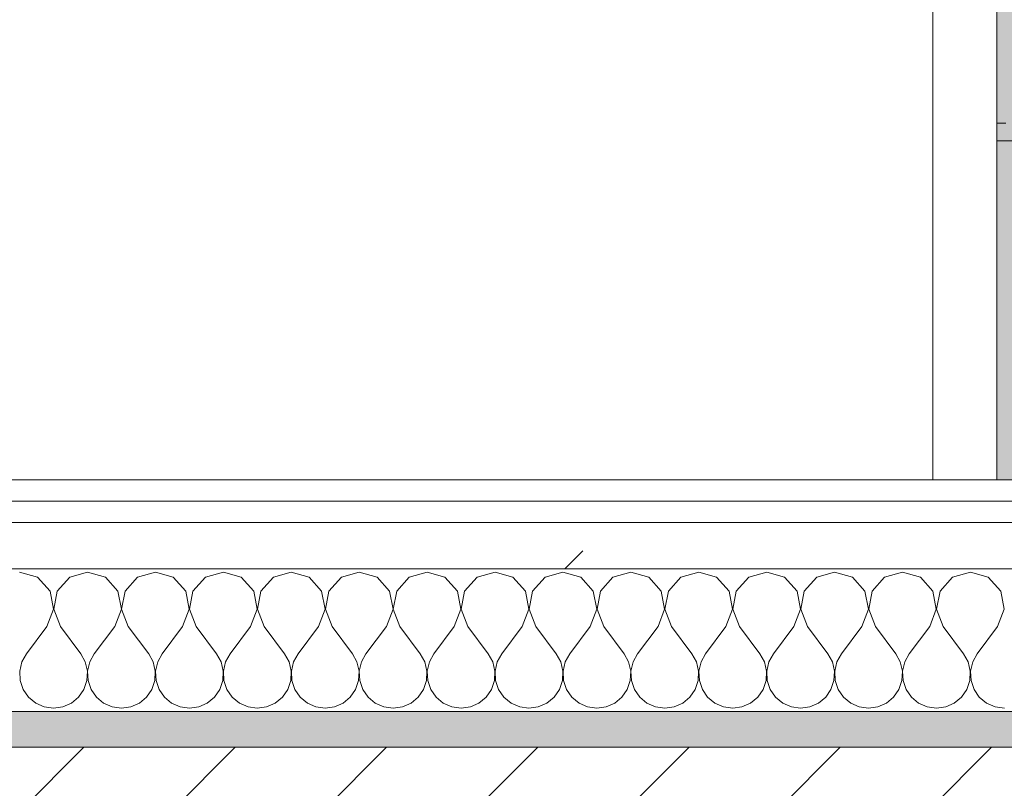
# Model space of a CAD drawing. Header units: millimetres. Extents: x -30280 to 19093, y -19247 to 4746.
# Tile 24 of 166: x -27781 to -27505, y -1216 to -1000. Entities that reach past the tile are written whole.
import ezdxf
from ezdxf.enums import TextEntityAlignment as Align

# ---------------------------------------------------------------- set-up
doc = ezdxf.new("R2010")
doc.units = ezdxf.units.MM
doc.header["$MEASUREMENT"] = 0
doc.linetypes.add('Wipeout_Contour', pattern=[1000, 0, -1000])
for name, color, linetype in [('12_FAÇ_Façana', 7, 'Continuous'), ('Nuevo_05_AUX_Treball', 7, 'Continuous'), ('Nuevo_08_E_Envans secs', 7, 'Continuous'), ('Nuevo_09_EI_Mobiliari cuines', 7, 'Continuous')]:
    doc.layers.add(name, color=color, linetype=linetype)
for name, color, linetype, lineweight, true_color in [('12_FAÇ_Façana_Pluma_Nº__176', 7, 'Continuous', 15, 0x93a0c6), ('Nuevo_05_AUX_Treball_Pluma_Nº__3', 7, 'Continuous', 5, 0xa4a4a4), ('Nuevo_08_E_Envans secs_Pluma_Nº__102', 7, 'Continuous', 5, 0xcccccc), ('Nuevo_08_E_Envans secs_Pluma_Nº__171', 171, 'Continuous', 13, 0xaaaaff), ('Nuevo_08_E_Envans secs_Pluma_Nº__177', 7, 'Continuous', 15, 0xf7e046)]:
    doc.layers.add(name, color=color, linetype=linetype, lineweight=lineweight, true_color=true_color)
for name, color, linetype, lineweight in [('12_FAÇ_Façana_Pluma_Nº__2', 8, 'Continuous', 5), ('12_FAÇ_Façana_Pluma_Nº__7', 7, 'Continuous', 5), ('Nuevo_08_E_Envans secs_Pluma_Nº__1', 7, 'Continuous', 5), ('Nuevo_09_EI_Mobiliari cuines_Pluma_Nº__1', 7, 'Continuous', 5), ('Nuevo_Sellos de Zona Archicad_Pluma_Nº__1', 7, 'Continuous', 5)]:
    doc.layers.add(name, color=color, linetype=linetype, lineweight=lineweight)
doc.styles.add('Estilo_Generado_1', font='txt')
pattern_1 = [(45, (0, 0), (-183.8478, 183.8478), [195, -65]), (45, (7e-14, 183.85), (-183.8478, 183.8478), [195, -65])]

# ---------------------------------------------------------------- blocks, each defined once
blk = doc.blocks.new('Planta 1_Office-descans_1_1', base_point=(-21810.76, 369.94))
at = {"layer": 'Nuevo_05_AUX_Treball', "linetype": 'Continuous', "lineweight": 0, "true_color": 0xfee7e7}
blk.add_hatch(color=7, dxfattribs=at).paths.add_polyline_path([(-27904.85, 1554.85), (-27904.85, -1128.98), (-25366.43, -1128.98), (-25366.43, -1193.98), (-25366.43, -1208.98), (-24166.43, -1208.98), (-24166.43, -1193.98), (-24166.43, -1128.98), (-20233.93, -1128.98), (-20233.93, -1193.98), (-20233.93, -1208.98), (-19033.93, -1208.98), (-19033.93, -1193.98), (-19033.93, -1128.98), (-18136.43, -1128.98), (-18136.43, -1193.98), (-16936.43, -1193.98), (-16936.43, -1128.98), (-16136.43, -1128.98), (-16136.43, 1554.85), (-16930.05, 1554.85), (-16930.05, 1630.85), (-26863.49, 1630.85), (-26863.49, 1554.85)])
at = {"layer": 'Nuevo_05_AUX_Treball_Pluma_Nº__3', "color": 253, "linetype": 'Continuous', "lineweight": 5, "true_color": 0xa4a4a4, "flags": 128}
blk.add_lwpolyline([(-27904.85, 1554.85), (-27904.85, -1128.98), (-25366.43, -1128.98), (-25366.43, -1193.98), (-25366.43, -1208.98), (-24166.43, -1208.98), (-24166.43, -1193.98), (-24166.43, -1128.98), (-20233.93, -1128.98), (-20233.93, -1193.98), (-20233.93, -1208.98), (-19033.93, -1208.98), (-19033.93, -1193.98), (-19033.93, -1128.98), (-18136.43, -1128.98), (-18136.43, -1193.98), (-16936.43, -1193.98), (-16936.43, -1128.98), (-16136.43, -1128.98), (-16136.43, 1554.85), (-16930.05, 1554.85), (-16930.05, 1630.85), (-26863.49, 1630.85), (-26863.49, 1554.85)], close=True, dxfattribs=at)
at = {"layer": 'Nuevo_Sellos de Zona Archicad_Pluma_Nº__1', "color": 7, "lineweight": 5, "style": 'Estilo_Generado_1'}
for tag, p in [('ROOM_NAME', (-21810.76, 311.79)), ('ROOM_NUMBER', (-21810.76, 87.39)), ('ROOM_AREA', (-21810.76, -139.98))]:
    blk.add_attdef(tag, text='', height=120, dxfattribs=at).set_placement(p, align=Align.TOP_LEFT)
blk = doc.blocks.new('Muro_4_1', base_point=(-28050.85, -1193.98))
at = {"layer": '12_FAÇ_Façana_Pluma_Nº__176', "linetype": 'Continuous', "lineweight": 0, "true_color": 0x495063}
blk.add_hatch(color=251, dxfattribs=at).paths.add_polyline_path([(-25366.43, -1193.98), (-28050.85, -1193.98), (-28043.72, -1203.98), (-25366.43, -1203.98)])
at = {"layer": '12_FAÇ_Façana_Pluma_Nº__2', "linetype": 'Continuous', "lineweight": 5}
h = blk.add_hatch(dxfattribs=at)
h.set_pattern_fill('Ceramic_0001', color=8, style=0, pattern_type=2)
h.set_pattern_definition([(45, (0, 0), (-21.213203, 21.213203), [])])
h.paths.add_polyline_path([(-27890.45, -1418.98), (-25366.43, -1418.98), (-25366.43, -1203.98), (-28043.72, -1203.98)])
at = {"layer": '12_FAÇ_Façana_Pluma_Nº__7', "color": 7, "linetype": 'Continuous', "lineweight": 5}
blk.add_line((-25366.43, -1203.98), (-28043.72, -1203.98), dxfattribs=at)
at = {"layer": '12_FAÇ_Façana_Pluma_Nº__7', "color": 7, "linetype": 'Continuous', "lineweight": 5, "flags": 128}
blk.add_lwpolyline([(-25366.43, -1193.98), (-28050.85, -1193.98)], dxfattribs=at)
blk = doc.blocks.new('*X452')
at = {"layer": 'Nuevo_08_E_Envans secs_Pluma_Nº__102', "color": 254, "linetype": 'Continuous', "lineweight": 5, "true_color": 0xcccccc}
for p, q in [((-27775.95, -1156.35), (-27780.95, -1154.93)), ((-27772.43, -1160.19), (-27775.95, -1156.35)), ((-27766.91, -1156.35), (-27770.42, -1160.19)), ((-27761.9, -1154.93), (-27766.91, -1156.35)), ((-27756.9, -1156.35), (-27761.9, -1154.93)), ((-27753.39, -1160.19), (-27756.9, -1156.35)), ((-27747.86, -1156.35), (-27751.38, -1160.19)), ((-27742.86, -1154.93), (-27747.86, -1156.35)), ((-27737.85, -1156.35), (-27742.86, -1154.93)), ((-27734.34, -1160.19), (-27737.85, -1156.35)), ((-27728.82, -1156.35), (-27732.33, -1160.19)), ((-27723.81, -1154.93), (-27728.82, -1156.35)), ((-27718.8, -1156.35), (-27723.81, -1154.93)), ((-27715.29, -1160.19), (-27718.8, -1156.35)), ((-27709.77, -1156.35), (-27713.28, -1160.19)), ((-27704.76, -1154.93), (-27709.77, -1156.35)), ((-27699.75, -1156.35), (-27704.76, -1154.93)), ((-27696.24, -1160.19), (-27699.75, -1156.35)), ((-27690.72, -1156.35), (-27694.23, -1160.19)), ((-27685.71, -1154.93), (-27690.72, -1156.35)), ((-27680.71, -1156.35), (-27685.71, -1154.93)), ((-27677.2, -1160.19), (-27680.71, -1156.35)), ((-27671.67, -1156.35), (-27675.19, -1160.19)), ((-27666.67, -1154.93), (-27671.67, -1156.35)), ((-27661.66, -1156.35), (-27666.67, -1154.93)), ((-27658.15, -1160.19), (-27661.66, -1156.35)), ((-27652.63, -1156.35), (-27656.14, -1160.19)), ((-27647.62, -1154.93), (-27652.63, -1156.35)), ((-27642.61, -1156.35), (-27647.62, -1154.93)), ((-27639.1, -1160.19), (-27642.61, -1156.35)), ((-27633.58, -1156.35), (-27637.09, -1160.19)), ((-27628.57, -1154.93), (-27633.58, -1156.35)), ((-27623.56, -1156.35), (-27628.57, -1154.93)), ((-27620.05, -1160.19), (-27623.56, -1156.35)), ((-27614.53, -1156.35), (-27618.04, -1160.19)), ((-27609.52, -1154.93), (-27614.53, -1156.35)), ((-27604.52, -1156.35), (-27609.52, -1154.93)), ((-27601.01, -1160.19), (-27604.52, -1156.35)), ((-27595.48, -1156.35), (-27598.99, -1160.19)), ((-27590.48, -1154.93), (-27595.48, -1156.35)), ((-27585.47, -1156.35), (-27590.48, -1154.93)), ((-27581.96, -1160.19), (-27585.47, -1156.35)), ((-27576.44, -1156.35), (-27579.95, -1160.19)), ((-27571.43, -1154.93), (-27576.44, -1156.35)), ((-27566.42, -1156.35), (-27571.43, -1154.93)), ((-27562.91, -1160.19), (-27566.42, -1156.35)), ((-27557.39, -1156.35), (-27560.9, -1160.19)), ((-27552.38, -1154.93), (-27557.39, -1156.35)), ((-27547.37, -1156.35), (-27552.38, -1154.93)), ((-27543.86, -1160.19), (-27547.37, -1156.35)), ((-27538.34, -1156.35), (-27541.85, -1160.19)), ((-27533.33, -1154.93), (-27538.34, -1156.35)), ((-27528.33, -1156.35), (-27533.33, -1154.93)), ((-27524.81, -1160.19), (-27528.33, -1156.35)), ((-27519.29, -1156.35), (-27522.8, -1160.19)), ((-27514.29, -1154.93), (-27519.29, -1156.35)), ((-27509.28, -1156.35), (-27514.29, -1154.93)), ((-27505.77, -1160.19), (-27509.28, -1156.35)), ((-27771.47, -1165.31), (-27772.43, -1160.19)), ((-27770.42, -1160.19), (-27771.39, -1165.31)), ((-27752.42, -1165.31), (-27753.39, -1160.19)), ((-27751.38, -1160.19), (-27752.34, -1165.31)), ((-27733.37, -1165.31), (-27734.34, -1160.19)), ((-27732.33, -1160.19), (-27733.29, -1165.31)), ((-27714.32, -1165.31), (-27715.29, -1160.19)), ((-27713.28, -1160.19), (-27714.25, -1165.31)), ((-27695.28, -1165.31), (-27696.24, -1160.19)), ((-27694.23, -1160.19), (-27695.2, -1165.31)), ((-27676.23, -1165.31), (-27677.2, -1160.19)), ((-27675.19, -1160.19), (-27676.15, -1165.31)), ((-27657.18, -1165.31), (-27658.15, -1160.19)), ((-27656.14, -1160.19), (-27657.1, -1165.31)), ((-27638.13, -1165.31), (-27639.1, -1160.19)), ((-27637.09, -1160.19), (-27638.06, -1165.31)), ((-27619.09, -1165.31), (-27620.05, -1160.19)), ((-27618.04, -1160.19), (-27619.01, -1165.31)), ((-27600.04, -1165.31), (-27601.01, -1160.19)), ((-27598.99, -1160.19), (-27599.96, -1165.31)), ((-27580.99, -1165.31), (-27581.96, -1160.19)), ((-27579.95, -1160.19), (-27580.91, -1165.31)), ((-27561.94, -1165.31), (-27562.91, -1160.19)), ((-27560.9, -1160.19), (-27561.87, -1165.31)), ((-27542.9, -1165.31), (-27543.86, -1160.19)), ((-27541.85, -1160.19), (-27542.82, -1165.31)), ((-27523.85, -1165.31), (-27524.81, -1160.19)), ((-27522.8, -1160.19), (-27523.77, -1165.31)), ((-27504.8, -1165.31), (-27505.77, -1160.19)), ((-27773.33, -1170.17), (-27771.47, -1165.31)), ((-27771.39, -1165.31), (-27769.52, -1170.17)), ((-27754.29, -1170.17), (-27752.42, -1165.31)), ((-27752.34, -1165.31), (-27750.48, -1170.17)), ((-27735.24, -1170.17), (-27733.37, -1165.31)), ((-27733.29, -1165.31), (-27731.43, -1170.17)), ((-27716.19, -1170.17), (-27714.32, -1165.31)), ((-27714.25, -1165.31), (-27712.38, -1170.17)), ((-27697.14, -1170.17), (-27695.28, -1165.31)), ((-27695.2, -1165.31), (-27693.33, -1170.17)), ((-27678.1, -1170.17), (-27676.23, -1165.31)), ((-27676.15, -1165.31), (-27674.29, -1170.17)), ((-27659.05, -1170.17), (-27657.18, -1165.31)), ((-27657.1, -1165.31), (-27655.24, -1170.17)), ((-27640, -1170.17), (-27638.13, -1165.31)), ((-27638.06, -1165.31), (-27636.19, -1170.17)), ((-27620.95, -1170.17), (-27619.09, -1165.31)), ((-27619.01, -1165.31), (-27617.14, -1170.17)), ((-27601.9, -1170.17), (-27600.04, -1165.31)), ((-27599.96, -1165.31), (-27598.1, -1170.17)), ((-27582.86, -1170.17), (-27580.99, -1165.31)), ((-27580.91, -1165.31), (-27579.05, -1170.17)), ((-27563.81, -1170.17), (-27561.94, -1165.31)), ((-27561.87, -1165.31), (-27560, -1170.17)), ((-27544.76, -1170.17), (-27542.9, -1165.31)), ((-27542.82, -1165.31), (-27540.95, -1170.17)), ((-27525.71, -1170.17), (-27523.85, -1165.31)), ((-27523.77, -1165.31), (-27521.9, -1170.17)), ((-27506.67, -1170.17), (-27504.8, -1165.31)), ((-27773.33, -1170.17), (-27779.05, -1177.79)), ((-27769.52, -1170.17), (-27763.81, -1177.79)), ((-27754.29, -1170.17), (-27760, -1177.79)), ((-27750.48, -1170.17), (-27744.76, -1177.79)), ((-27735.24, -1170.17), (-27740.95, -1177.79)), ((-27731.43, -1170.17), (-27725.71, -1177.79)), ((-27716.19, -1170.17), (-27721.9, -1177.79)), ((-27712.38, -1170.17), (-27706.67, -1177.79)), ((-27697.14, -1170.17), (-27702.86, -1177.79)), ((-27693.33, -1170.17), (-27687.62, -1177.79)), ((-27678.1, -1170.17), (-27683.81, -1177.79)), ((-27674.29, -1170.17), (-27668.57, -1177.79)), ((-27659.05, -1170.17), (-27664.76, -1177.79)), ((-27655.24, -1170.17), (-27649.52, -1177.79)), ((-27640, -1170.17), (-27645.71, -1177.79)), ((-27636.19, -1170.17), (-27630.48, -1177.79)), ((-27620.95, -1170.17), (-27626.67, -1177.79)), ((-27617.14, -1170.17), (-27611.43, -1177.79)), ((-27601.9, -1170.17), (-27607.62, -1177.79)), ((-27598.1, -1170.17), (-27592.38, -1177.79)), ((-27582.86, -1170.17), (-27588.57, -1177.79)), ((-27579.05, -1170.17), (-27573.33, -1177.79)), ((-27563.81, -1170.17), (-27569.52, -1177.79)), ((-27560, -1170.17), (-27554.29, -1177.79)), ((-27544.76, -1170.17), (-27550.48, -1177.79)), ((-27540.95, -1170.17), (-27535.24, -1177.79)), ((-27525.71, -1170.17), (-27531.43, -1177.79)), ((-27521.9, -1170.17), (-27516.19, -1177.79)), ((-27506.67, -1170.17), (-27512.38, -1177.79)), ((-27779.05, -1177.79), (-27780.32, -1180.08)), ((-27762.54, -1180.08), (-27763.81, -1177.79)), ((-27760, -1177.79), (-27761.27, -1180.08)), ((-27743.49, -1180.08), (-27744.76, -1177.79)), ((-27740.95, -1177.79), (-27742.22, -1180.08)), ((-27724.44, -1180.08), (-27725.71, -1177.79)), ((-27721.9, -1177.79), (-27723.18, -1180.08)), ((-27705.4, -1180.08), (-27706.67, -1177.79)), ((-27702.86, -1177.79), (-27704.13, -1180.08)), ((-27686.35, -1180.08), (-27687.62, -1177.79)), ((-27683.81, -1177.79), (-27685.08, -1180.08)), ((-27667.3, -1180.08), (-27668.57, -1177.79)), ((-27664.76, -1177.79), (-27666.03, -1180.08)), ((-27648.25, -1180.08), (-27649.52, -1177.79)), ((-27645.71, -1177.79), (-27646.99, -1180.08)), ((-27629.2, -1180.08), (-27630.48, -1177.79)), ((-27626.67, -1177.79), (-27627.94, -1180.08)), ((-27610.16, -1180.08), (-27611.43, -1177.79)), ((-27607.62, -1177.79), (-27608.89, -1180.08)), ((-27591.11, -1180.08), (-27592.38, -1177.79)), ((-27588.57, -1177.79), (-27589.84, -1180.08)), ((-27572.06, -1180.08), (-27573.33, -1177.79)), ((-27569.52, -1177.79), (-27570.8, -1180.08)), ((-27553.01, -1180.08), (-27554.29, -1177.79)), ((-27550.48, -1177.79), (-27551.75, -1180.08)), ((-27533.97, -1180.08), (-27535.24, -1177.79)), ((-27531.43, -1177.79), (-27532.7, -1180.08)), ((-27514.92, -1180.08), (-27516.19, -1177.79)), ((-27512.38, -1177.79), (-27513.65, -1180.08)), ((-27780.32, -1180.08), (-27780.91, -1182.64)), ((-27761.94, -1182.64), (-27762.54, -1180.08)), ((-27761.27, -1180.08), (-27761.87, -1182.64)), ((-27742.9, -1182.64), (-27743.49, -1180.08)), ((-27742.22, -1180.08), (-27742.82, -1182.64)), ((-27723.85, -1182.64), (-27724.44, -1180.08)), ((-27723.18, -1180.08), (-27723.77, -1182.64)), ((-27704.8, -1182.64), (-27705.4, -1180.08)), ((-27704.13, -1180.08), (-27704.72, -1182.64)), ((-27685.75, -1182.64), (-27686.35, -1180.08)), ((-27685.08, -1180.08), (-27685.68, -1182.64)), ((-27666.71, -1182.64), (-27667.3, -1180.08)), ((-27666.03, -1180.08), (-27666.63, -1182.64)), ((-27647.66, -1182.64), (-27648.25, -1180.08)), ((-27646.99, -1180.08), (-27647.58, -1182.64)), ((-27628.61, -1182.64), (-27629.2, -1180.08)), ((-27627.94, -1180.08), (-27628.53, -1182.64)), ((-27609.56, -1182.64), (-27610.16, -1180.08)), ((-27608.89, -1180.08), (-27609.49, -1182.64)), ((-27590.51, -1182.64), (-27591.11, -1180.08)), ((-27589.84, -1180.08), (-27590.44, -1182.64)), ((-27571.47, -1182.64), (-27572.06, -1180.08)), ((-27570.8, -1180.08), (-27571.39, -1182.64)), ((-27552.42, -1182.64), (-27553.01, -1180.08)), ((-27551.75, -1180.08), (-27552.34, -1182.64)), ((-27533.37, -1182.64), (-27533.97, -1180.08)), ((-27532.7, -1180.08), (-27533.29, -1182.64)), ((-27514.32, -1182.64), (-27514.92, -1180.08)), ((-27513.65, -1180.08), (-27514.25, -1182.64)), ((-27780.91, -1182.64), (-27780.79, -1185.27)), ((-27762.07, -1185.27), (-27761.94, -1182.64)), ((-27761.87, -1182.64), (-27761.74, -1185.27)), ((-27743.02, -1185.27), (-27742.9, -1182.64)), ((-27742.82, -1182.64), (-27742.69, -1185.27)), ((-27723.98, -1185.27), (-27723.85, -1182.64)), ((-27723.77, -1182.64), (-27723.64, -1185.27)), ((-27704.93, -1185.27), (-27704.8, -1182.64)), ((-27704.72, -1182.64), (-27704.6, -1185.27)), ((-27685.88, -1185.27), (-27685.75, -1182.64)), ((-27685.68, -1182.64), (-27685.55, -1185.27)), ((-27666.83, -1185.27), (-27666.71, -1182.64)), ((-27666.63, -1182.64), (-27666.5, -1185.27)), ((-27647.78, -1185.27), (-27647.66, -1182.64)), ((-27647.58, -1182.64), (-27647.45, -1185.27)), ((-27628.74, -1185.27), (-27628.61, -1182.64)), ((-27628.53, -1182.64), (-27628.41, -1185.27)), ((-27609.69, -1185.27), (-27609.56, -1182.64)), ((-27609.49, -1182.64), (-27609.36, -1185.27)), ((-27590.64, -1185.27), (-27590.51, -1182.64)), ((-27590.44, -1182.64), (-27590.31, -1185.27)), ((-27571.59, -1185.27), (-27571.47, -1182.64)), ((-27571.39, -1182.64), (-27571.26, -1185.27)), ((-27552.55, -1185.27), (-27552.42, -1182.64)), ((-27552.34, -1182.64), (-27552.22, -1185.27)), ((-27533.5, -1185.27), (-27533.37, -1182.64)), ((-27533.29, -1182.64), (-27533.17, -1185.27)), ((-27514.45, -1185.27), (-27514.32, -1182.64)), ((-27514.25, -1182.64), (-27514.12, -1185.27)), ((-27780.79, -1185.27), (-27779.95, -1187.76)), ((-27762.91, -1187.76), (-27762.07, -1185.27)), ((-27761.74, -1185.27), (-27760.9, -1187.76)), ((-27743.86, -1187.76), (-27743.02, -1185.27)), ((-27742.69, -1185.27), (-27741.85, -1187.76)), ((-27724.81, -1187.76), (-27723.98, -1185.27)), ((-27723.64, -1185.27), (-27722.8, -1187.76)), ((-27705.77, -1187.76), (-27704.93, -1185.27)), ((-27704.6, -1185.27), (-27703.76, -1187.76)), ((-27686.72, -1187.76), (-27685.88, -1185.27)), ((-27685.55, -1185.27), (-27684.71, -1187.76)), ((-27667.67, -1187.76), (-27666.83, -1185.27)), ((-27666.5, -1185.27), (-27665.66, -1187.76)), ((-27648.62, -1187.76), (-27647.78, -1185.27)), ((-27647.45, -1185.27), (-27646.61, -1187.76)), ((-27629.58, -1187.76), (-27628.74, -1185.27)), ((-27628.41, -1185.27), (-27627.57, -1187.76)), ((-27610.53, -1187.76), (-27609.69, -1185.27)), ((-27609.36, -1185.27), (-27608.52, -1187.76)), ((-27591.48, -1187.76), (-27590.64, -1185.27)), ((-27590.31, -1185.27), (-27589.47, -1187.76)), ((-27572.43, -1187.76), (-27571.59, -1185.27)), ((-27571.26, -1185.27), (-27570.42, -1187.76)), ((-27553.39, -1187.76), (-27552.55, -1185.27)), ((-27552.22, -1185.27), (-27551.38, -1187.76)), ((-27534.34, -1187.76), (-27533.5, -1185.27)), ((-27533.17, -1185.27), (-27532.33, -1187.76)), ((-27515.29, -1187.76), (-27514.45, -1185.27)), ((-27514.12, -1185.27), (-27513.28, -1187.76)), ((-27779.95, -1187.76), (-27778.46, -1189.92)), ((-27778.46, -1189.92), (-27776.44, -1191.6)), ((-27766.42, -1191.6), (-27764.4, -1189.92)), ((-27764.4, -1189.92), (-27762.91, -1187.76)), ((-27760.9, -1187.76), (-27759.41, -1189.92)), ((-27759.41, -1189.92), (-27757.39, -1191.6)), ((-27747.37, -1191.6), (-27745.35, -1189.92)), ((-27745.35, -1189.92), (-27743.86, -1187.76)), ((-27741.85, -1187.76), (-27740.36, -1189.92)), ((-27740.36, -1189.92), (-27738.34, -1191.6)), ((-27728.33, -1191.6), (-27726.3, -1189.92)), ((-27726.3, -1189.92), (-27724.81, -1187.76)), ((-27722.8, -1187.76), (-27721.32, -1189.92)), ((-27721.32, -1189.92), (-27719.29, -1191.6)), ((-27709.28, -1191.6), (-27707.26, -1189.92)), ((-27707.26, -1189.92), (-27705.77, -1187.76)), ((-27703.76, -1187.76), (-27702.27, -1189.92)), ((-27702.27, -1189.92), (-27700.25, -1191.6)), ((-27690.23, -1191.6), (-27688.21, -1189.92)), ((-27688.21, -1189.92), (-27686.72, -1187.76)), ((-27684.71, -1187.76), (-27683.22, -1189.92)), ((-27683.22, -1189.92), (-27681.2, -1191.6)), ((-27671.18, -1191.6), (-27669.16, -1189.92)), ((-27669.16, -1189.92), (-27667.67, -1187.76)), ((-27665.66, -1187.76), (-27664.17, -1189.92)), ((-27664.17, -1189.92), (-27662.15, -1191.6)), ((-27652.14, -1191.6), (-27650.11, -1189.92)), ((-27650.11, -1189.92), (-27648.62, -1187.76)), ((-27646.61, -1187.76), (-27645.13, -1189.92)), ((-27645.13, -1189.92), (-27643.1, -1191.6)), ((-27633.09, -1191.6), (-27631.06, -1189.92)), ((-27631.06, -1189.92), (-27629.58, -1187.76)), ((-27627.57, -1187.76), (-27626.08, -1189.92)), ((-27626.08, -1189.92), (-27624.05, -1191.6)), ((-27614.04, -1191.6), (-27612.02, -1189.92)), ((-27612.02, -1189.92), (-27610.53, -1187.76)), ((-27608.52, -1187.76), (-27607.03, -1189.92)), ((-27607.03, -1189.92), (-27605.01, -1191.6)), ((-27594.99, -1191.6), (-27592.97, -1189.92)), ((-27592.97, -1189.92), (-27591.48, -1187.76)), ((-27589.47, -1187.76), (-27587.98, -1189.92)), ((-27587.98, -1189.92), (-27585.96, -1191.6)), ((-27575.95, -1191.6), (-27573.92, -1189.92)), ((-27573.92, -1189.92), (-27572.43, -1187.76)), ((-27570.42, -1187.76), (-27568.94, -1189.92)), ((-27568.94, -1189.92), (-27566.91, -1191.6)), ((-27556.9, -1191.6), (-27554.87, -1189.92)), ((-27554.87, -1189.92), (-27553.39, -1187.76)), ((-27551.38, -1187.76), (-27549.89, -1189.92)), ((-27549.89, -1189.92), (-27547.86, -1191.6)), ((-27537.85, -1191.6), (-27535.83, -1189.92)), ((-27535.83, -1189.92), (-27534.34, -1187.76)), ((-27532.33, -1187.76), (-27530.84, -1189.92)), ((-27530.84, -1189.92), (-27528.82, -1191.6)), ((-27518.8, -1191.6), (-27516.78, -1189.92)), ((-27516.78, -1189.92), (-27515.29, -1187.76)), ((-27513.28, -1187.76), (-27511.79, -1189.92)), ((-27511.79, -1189.92), (-27509.77, -1191.6)), ((-27776.44, -1191.6), (-27774.03, -1192.66)), ((-27774.03, -1192.66), (-27771.43, -1193.02)), ((-27771.43, -1193.02), (-27768.83, -1192.66)), ((-27768.83, -1192.66), (-27766.42, -1191.6)), ((-27757.39, -1191.6), (-27754.98, -1192.66)), ((-27754.98, -1192.66), (-27752.38, -1193.02)), ((-27752.38, -1193.02), (-27749.78, -1192.66)), ((-27749.78, -1192.66), (-27747.37, -1191.6)), ((-27738.34, -1191.6), (-27735.94, -1192.66)), ((-27735.94, -1192.66), (-27733.33, -1193.02)), ((-27733.33, -1193.02), (-27730.73, -1192.66)), ((-27730.73, -1192.66), (-27728.33, -1191.6)), ((-27719.29, -1191.6), (-27716.89, -1192.66)), ((-27716.89, -1192.66), (-27714.29, -1193.02)), ((-27714.29, -1193.02), (-27711.68, -1192.66)), ((-27711.68, -1192.66), (-27709.28, -1191.6)), ((-27700.25, -1191.6), (-27697.84, -1192.66)), ((-27697.84, -1192.66), (-27695.24, -1193.02)), ((-27695.24, -1193.02), (-27692.64, -1192.66)), ((-27692.64, -1192.66), (-27690.23, -1191.6)), ((-27681.2, -1191.6), (-27678.79, -1192.66)), ((-27678.79, -1192.66), (-27676.19, -1193.02)), ((-27676.19, -1193.02), (-27673.59, -1192.66)), ((-27673.59, -1192.66), (-27671.18, -1191.6)), ((-27662.15, -1191.6), (-27659.75, -1192.66)), ((-27659.75, -1192.66), (-27657.14, -1193.02)), ((-27657.14, -1193.02), (-27654.54, -1192.66)), ((-27654.54, -1192.66), (-27652.14, -1191.6)), ((-27643.1, -1191.6), (-27640.7, -1192.66)), ((-27640.7, -1192.66), (-27638.1, -1193.02)), ((-27638.1, -1193.02), (-27635.49, -1192.66)), ((-27635.49, -1192.66), (-27633.09, -1191.6)), ((-27624.05, -1191.6), (-27621.65, -1192.66)), ((-27621.65, -1192.66), (-27619.05, -1193.02)), ((-27619.05, -1193.02), (-27616.45, -1192.66)), ((-27616.45, -1192.66), (-27614.04, -1191.6)), ((-27605.01, -1191.6), (-27602.6, -1192.66)), ((-27602.6, -1192.66), (-27600, -1193.02)), ((-27600, -1193.02), (-27597.4, -1192.66)), ((-27597.4, -1192.66), (-27594.99, -1191.6)), ((-27585.96, -1191.6), (-27583.55, -1192.66)), ((-27583.55, -1192.66), (-27580.95, -1193.02)), ((-27580.95, -1193.02), (-27578.35, -1192.66)), ((-27578.35, -1192.66), (-27575.95, -1191.6)), ((-27566.91, -1191.6), (-27564.51, -1192.66)), ((-27564.51, -1192.66), (-27561.9, -1193.02)), ((-27561.9, -1193.02), (-27559.3, -1192.66)), ((-27559.3, -1192.66), (-27556.9, -1191.6)), ((-27547.86, -1191.6), (-27545.46, -1192.66)), ((-27545.46, -1192.66), (-27542.86, -1193.02)), ((-27542.86, -1193.02), (-27540.25, -1192.66)), ((-27540.25, -1192.66), (-27537.85, -1191.6)), ((-27528.82, -1191.6), (-27526.41, -1192.66)), ((-27526.41, -1192.66), (-27523.81, -1193.02)), ((-27523.81, -1193.02), (-27521.21, -1192.66)), ((-27521.21, -1192.66), (-27518.8, -1191.6)), ((-27509.77, -1191.6), (-27507.36, -1192.66)), ((-27507.36, -1192.66), (-27504.76, -1193.02))]:
    blk.add_line(p, q, dxfattribs=at)
blk = doc.blocks.new('Muro_116_1', base_point=(-27904.85, -1128.98))
at = {"layer": 'Nuevo_08_E_Envans secs_Pluma_Nº__1', "color": 7, "linetype": 'Continuous', "lineweight": 5, "flags": 128}
blk.add_lwpolyline([(-27942.85, -1193.98), (-25366.43, -1193.98)], dxfattribs=at)
at = {"color": 254, "linetype": 'Wipeout_Contour', "lineweight": 0, "ltscale": 106638.945313}
blk.add_wipeout([(-27904.85, -1134.98), (-25366.43, -1134.98), (-25366.43, -1128.98), (-27904.85, -1128.98)], dxfattribs=at).dxf.layer = 'Nuevo_08_E_Envans secs'
at = {"color": 254, "linetype": 'Wipeout_Contour', "lineweight": 0, "ltscale": 106665.583995}
blk.add_wipeout([(-27916.85, -1153.98), (-25366.43, -1153.98), (-25366.43, -1140.98), (-27916.85, -1140.98)], dxfattribs=at).dxf.layer = 'Nuevo_08_E_Envans secs'
at = {"layer": 'Nuevo_08_E_Envans secs_Pluma_Nº__171', "linetype": 'Continuous', "lineweight": 13, "true_color": 0xaaaaff}
h = blk.add_hatch(dxfattribs=at)
h.set_pattern_fill('Panellat_HPL_0001', color=161, style=0, pattern_type=2)
h.set_pattern_definition(pattern_1)
h.paths.add_polyline_path([(-27904.85, -1134.98), (-25366.43, -1134.98), (-25366.43, -1128.98), (-27904.85, -1128.98)])
at = {"layer": 'Nuevo_08_E_Envans secs_Pluma_Nº__177', "linetype": 'Continuous', "lineweight": 15, "true_color": 0xf7e046}
h = blk.add_hatch(dxfattribs=at)
h.set_pattern_fill('Panellat_HPL_0001', color=53, style=0, pattern_type=2)
h.set_pattern_definition(pattern_1)
h.paths.add_polyline_path([(-27916.85, -1153.98), (-25366.43, -1153.98), (-25366.43, -1140.98), (-27916.85, -1140.98)])
at = {"layer": 'Nuevo_08_E_Envans secs_Pluma_Nº__1', "color": 7, "linetype": 'Continuous', "lineweight": 5}
for p, q in [((-25366.43, -1134.98), (-27910.85, -1134.98)), ((-25366.43, -1140.98), (-27916.85, -1140.98)), ((-25366.43, -1153.98), (-27929.85, -1153.98))]:
    blk.add_line(p, q, dxfattribs=at)
at = {"layer": 'Nuevo_08_E_Envans secs_Pluma_Nº__1', "color": 7, "linetype": 'Continuous', "lineweight": 5, "flags": 128}
blk.add_lwpolyline([(-25366.43, -1128.98), (-27904.85, -1128.98)], dxfattribs=at)
at = {"layer": 'Nuevo_08_E_Envans secs', "color": 7, "lineweight": 20}
blk.add_blockref('*X452', (0, 0), dxfattribs=at)
blk = doc.blocks.new('Módulo Base Doble Puerta 24')
at = {"layer": 'Nuevo_09_EI_Mobiliari cuines_Pluma_Nº__1', "color": 7, "linetype": 'Continuous', "lineweight": 5}
for p, q in [((900, 432), (600, 432)), ((900, 427), (900, 432)), ((600, 427), (900, 427)), ((900, 399.5), (600, 399.5)), ((900, 394.5), (900, 399.5)), ((600, 394.5), (900, 394.5)), ((900, 367), (600, 367)), ((900, 362), (900, 367)), ((600, 362), (900, 362)), ((900, 334.5), (600, 334.5)), ((900, 329.5), (900, 334.5)), ((600, 329.5), (900, 329.5)), ((900, 302), (600, 302)), ((900, 297), (900, 302)), ((600, 297), (900, 297)), ((900, 269.5), (600, 269.5)), ((900, 264.5), (900, 269.5)), ((600, 264.5), (900, 264.5)), ((900, 237), (600, 237)), ((900, 232), (900, 237)), ((600, 232), (900, 232)), ((900, 204.5), (600, 204.5)), ((900, 199.5), (900, 204.5))]:
    blk.add_line(p, q, dxfattribs=at)
at = {"layer": 'Nuevo_09_EI_Mobiliari cuines_Pluma_Nº__1', "color": 7, "linetype": 'Continuous', "lineweight": 5, "flags": 128}
blk.add_lwpolyline([(215, 59.5), (885, 59.5, 0.414214), (905, 79.5), (905, 449.5, 0.414214), (885, 469.5), (215, 469.5, 0.414214), (195, 449.5), (195, 79.5, 0.414214)], format="xyb", close=True, dxfattribs=at)
blk = doc.blocks.new('Armario Mural 27_3')
at = {"color": 254, "linetype": 'Wipeout_Contour', "lineweight": 0, "ltscale": 1538.070028}
blk.add_wipeout([(0, -398), (500, -398), (500, 0), (0, 0)], dxfattribs=at).dxf.layer = 'Nuevo_09_EI_Mobiliari cuines'
at = {"layer": 'Nuevo_09_EI_Mobiliari cuines_Pluma_Nº__1', "color": 7, "linetype": 'Continuous', "lineweight": 5}
blk.add_line((0, -380), (500, -380), dxfattribs=at)
at = {"layer": 'Nuevo_09_EI_Mobiliari cuines_Pluma_Nº__1', "color": 7, "linetype": 'Continuous', "lineweight": 5, "flags": 128}
blk.add_lwpolyline([(0, -398), (500, -398), (500, 0), (0, 0)], close=True, dxfattribs=at)

msp = doc.modelspace()

# ---------------------------------------------------------------- linework, layer by layer
at = {"layer": 'Nuevo_05_AUX_Treball', "color": 7, "linetype": 'Continuous', "lineweight": 0, "true_color": 0xfee7e7, "flags": 128}
msp.add_lwpolyline([(-27904.85, 1554.85), (-27904.85, -1128.98), (-25366.43, -1128.98), (-25366.43, -1193.98), (-25366.43, -1208.98), (-24166.43, -1208.98), (-24166.43, -1193.98), (-24166.43, -1128.98), (-20233.93, -1128.98), (-20233.93, -1193.98), (-20233.93, -1208.98), (-19033.93, -1208.98), (-19033.93, -1193.98), (-19033.93, -1128.98), (-18136.43, -1128.98), (-18136.43, -1193.98), (-16936.43, -1193.98), (-16936.43, -1128.98), (-16136.43, -1128.98), (-16136.43, 1554.85), (-16930.05, 1554.85), (-16930.05, 1630.85), (-26863.49, 1630.85), (-26863.49, 1554.85)], close=True, dxfattribs=at)

# ---------------------------------------------------------------- block references
at = {"layer": '12_FAÇ_Façana', "color": 7, "lineweight": 20}
msp.add_blockref('Muro_4_1', (-28050.85, -1193.98), dxfattribs=at)
at = {"layer": 'Nuevo_05_AUX_Treball', "color": 7, "linetype": 'Continuous', "lineweight": 5}
msp.add_blockref('Planta 1_Office-descans_1_1', (-21810.76, 369.94), dxfattribs=at)

# ---------------------------------------------------------------- next in the draw order: block references
at = {"layer": 'Nuevo_08_E_Envans secs', "color": 7, "lineweight": 20}
msp.add_blockref('Muro_116_1', (-27904.85, -1128.98), dxfattribs=at)

# ---------------------------------------------------------------- next in the draw order: block references
at = {"layer": 'Nuevo_09_EI_Mobiliari cuines_Pluma_Nº__1', "color": 7, "linetype": 'Continuous', "lineweight": 5, "xscale": -1, "zscale": 1000, "rotation": 89.99999999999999}
msp.add_blockref('Módulo Base Doble Puerta 24', (-27304.85, -128.98), dxfattribs=at)

# ---------------------------------------------------------------- next in the draw order: block references
at = {"layer": 'Nuevo_09_EI_Mobiliari cuines_Pluma_Nº__1', "color": 7, "linetype": 'Continuous', "lineweight": 5, "zscale": 1000, "rotation": 89.99999999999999}
msp.add_blockref('Armario Mural 27_3', (-27904.85, -1128.98), dxfattribs=at)

doc.saveas('drawing.dxf')
